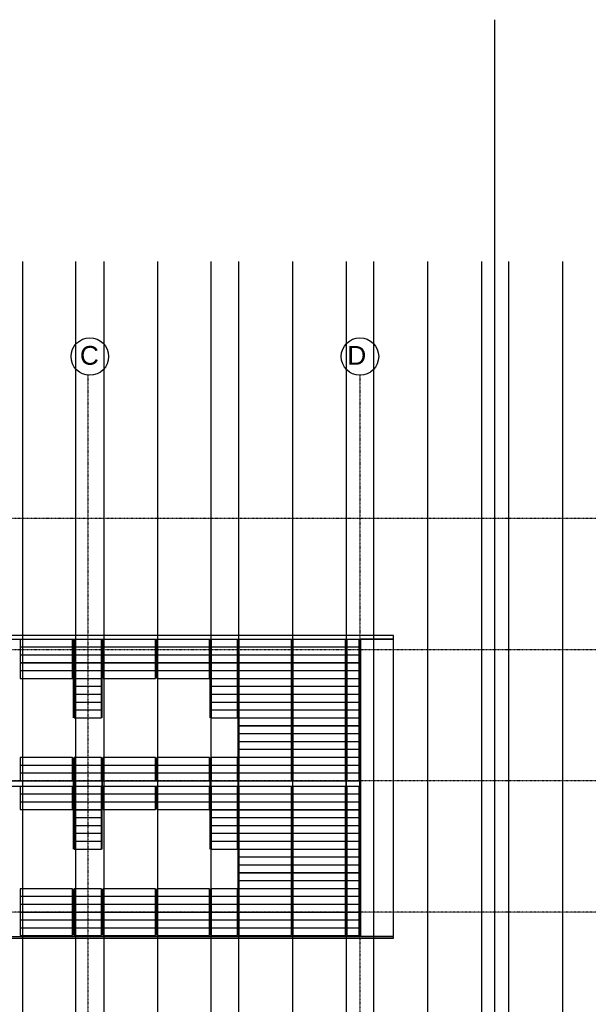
# Model space of a CAD drawing. Header units: millimetres. Extents: x -89870 to 271682, y -14857 to 84958.
# Tile 13 of 31: x -75100 to -59941, y 39095 to 65352. Entities that reach past the tile are written whole.
import ezdxf

# ---------------------------------------------------------------- set-up
doc = ezdxf.new("R2010")
doc.units = ezdxf.units.MM
doc.linetypes.add('DASHDOT', pattern=[25.4, 12.7, -6.35, 0, -6.35])
for name, color, linetype in [('alu uprof', 3, 'Continuous'), ('alu vprof', 3, 'Continuous'), ('hulplijn', 11, 'Continuous'), ('keramiek', 1, 'Continuous'), ('stramien', 1, 'DASHDOT')]:
    doc.layers.add(name, color=color, linetype=linetype)
doc.styles.get("Standard").update_dxf_attribs({"font": 'arial.ttf'})

msp = doc.modelspace()

# ---------------------------------------------------------------- linework, layer by layer
at = {"layer": 'alu uprof'}
for points in [[(-89219.7, 48836.2), (-65131.7, 48836.2), (-65131.7, 48931.2), (-89219.7, 48931.2)], [(-66011.7, 40916.2), (-65131.7, 40916.2), (-65131.7, 48836.2), (-66011.7, 48836.2)], [(-76549.7, 44916.2), (-73669.7, 44916.2), (-73669.7, 45046.2), (-76549.7, 45046.2)], [(-73640.7, 44916.2), (-72897.7, 44916.2), (-72897.7, 45046.2), (-73640.7, 45046.2)], [(-72897.7, 44916.2), (-70017.7, 44916.2), (-70017.7, 45046.2), (-72897.7, 45046.2)], [(-70017.7, 44916.2), (-69274.7, 44916.2), (-69274.7, 45046.2), (-70017.7, 45046.2)], [(-69274.7, 44916.2), (-66394.7, 44916.2), (-66394.7, 45046.2), (-69274.7, 45046.2)], [(-66394.7, 44916.2), (-66031.7, 44916.2), (-66031.7, 45046.2), (-66394.7, 45046.2)], [(-89219.7, 40856.2), (-65131.7, 40856.2), (-65131.7, 40896.2), (-89219.7, 40896.2)]]:
    msp.add_lwpolyline(points, close=True, dxfattribs=at)
at = {"layer": 'alu vprof'}
for points in [[(-73669.7, 46736.2), (-73669.7, 48826.2)], [(-72897.7, 46736.2), (-72897.7, 48826.2)], [(-71457.7, 47786.2), (-71457.7, 48826.2)], [(-70017.7, 46736.2), (-70017.7, 48826.2)], [(-69274.7, 45056.2), (-69274.7, 48826.2)], [(-67834.7, 45056.2), (-67834.7, 48826.2)], [(-66394.7, 45056.2), (-66394.7, 48826.2)], [(-66031.7, 45056.2), (-66031.7, 48826.2)], [(-73669.7, 45056.2), (-73669.7, 45676.2)], [(-72897.7, 45056.2), (-72897.7, 45676.2)], [(-71457.7, 45056.2), (-71457.7, 45676.2)], [(-70017.7, 45056.2), (-70017.7, 45676.2)], [(-73669.7, 43236.2), (-73669.7, 44906.2)], [(-72897.7, 43236.2), (-72897.7, 44906.2)], [(-71457.7, 44286.2), (-71457.7, 44906.2)], [(-70017.7, 43236.2), (-70017.7, 44906.2)], [(-69274.7, 40926.2), (-69274.7, 44906.2)], [(-67834.7, 40926.2), (-67834.7, 44906.2)], [(-66394.7, 40926.2), (-66394.7, 44906.2)], [(-66031.7, 40926.2), (-66031.7, 44906.2)], [(-73669.7, 40926.2), (-73669.7, 42176.2)], [(-72897.7, 40926.2), (-72897.7, 42176.2)], [(-71457.7, 40926.2), (-71457.7, 42176.2)], [(-70017.7, 40926.2), (-70017.7, 42176.2)]]:
    msp.add_lwpolyline(points, dxfattribs=at)
at = {"layer": 'hulplijn'}
for points in [[(-62428.7, -1030.9), (-62428.7, 65351.6)], [(-75028.7, 58899.5), (-75028.7, 2503.7)], [(-73613.5, 58899.5), (-73613.5, 2503.7)], [(-72852.3, 58899.5), (-72852.3, 2503.7)], [(-71428.7, 58899.5), (-71428.7, 2503.7)], [(-70000.6, 58899.5), (-70000.6, 2503.7)], [(-69262.3, 58899.5), (-69262.3, 2503.7)], [(-67828.7, 58899.5), (-67828.7, 2503.7)], [(-66392.5, 58899.5), (-66392.5, 2503.7)], [(-65667.7, 58899.5), (-65667.7, 2503.7)], [(-64228.7, 58899.5), (-64228.7, 2503.7)], [(-62788.7, 58899.5), (-62788.7, 2503.7)], [(-62068.7, 58899.5), (-62068.7, 2503.7)], [(-60628.7, 58899.5), (-60628.7, 2503.7)]]:
    msp.add_lwpolyline(points, dxfattribs=at)
at = {"layer": 'keramiek'}
for points in [[(-75089.7, 48626.2), (-73689.7, 48626.2), (-73689.7, 48826.2), (-75089.7, 48826.2)], [(-75089.7, 48416.2), (-73689.7, 48416.2), (-73689.7, 48616.2), (-75089.7, 48616.2)], [(-73649.7, 48626.2), (-72917.7, 48626.2), (-72917.7, 48826.2), (-73649.7, 48826.2)], [(-73649.7, 48416.2), (-72917.7, 48416.2), (-72917.7, 48616.2), (-73649.7, 48616.2)], [(-72877.7, 48626.2), (-71477.7, 48626.2), (-71477.7, 48826.2), (-72877.7, 48826.2)], [(-72877.7, 48416.2), (-71477.7, 48416.2), (-71477.7, 48616.2), (-72877.7, 48616.2)], [(-71437.7, 48626.2), (-70037.7, 48626.2), (-70037.7, 48826.2), (-71437.7, 48826.2)], [(-71437.7, 48416.2), (-70037.7, 48416.2), (-70037.7, 48616.2), (-71437.7, 48616.2)], [(-69997.7, 48626.2), (-69294.7, 48626.2), (-69294.7, 48826.2), (-69997.7, 48826.2)], [(-69997.7, 48416.2), (-69294.7, 48416.2), (-69294.7, 48616.2), (-69997.7, 48616.2)], [(-69254.7, 48626.2), (-67854.7, 48626.2), (-67854.7, 48826.2), (-69254.7, 48826.2)], [(-69254.7, 48416.2), (-67854.7, 48416.2), (-67854.7, 48616.2), (-69254.7, 48616.2)], [(-67814.7, 48626.2), (-66414.7, 48626.2), (-66414.7, 48826.2), (-67814.7, 48826.2)], [(-67814.7, 48416.2), (-66414.7, 48416.2), (-66414.7, 48616.2), (-67814.7, 48616.2)], [(-66374.7, 48626.2), (-66051.7, 48626.2), (-66051.7, 48826.2), (-66374.7, 48826.2)], [(-66374.7, 48416.2), (-66051.7, 48416.2), (-66051.7, 48616.2), (-66374.7, 48616.2)], [(-75089.7, 48206.2), (-73689.7, 48206.2), (-73689.7, 48406.2), (-75089.7, 48406.2)], [(-73649.7, 48206.2), (-72917.7, 48206.2), (-72917.7, 48406.2), (-73649.7, 48406.2)], [(-72877.7, 48206.2), (-71477.7, 48206.2), (-71477.7, 48406.2), (-72877.7, 48406.2)], [(-71437.7, 48206.2), (-70037.7, 48206.2), (-70037.7, 48406.2), (-71437.7, 48406.2)], [(-69997.7, 48206.2), (-69294.7, 48206.2), (-69294.7, 48406.2), (-69997.7, 48406.2)], [(-69254.7, 48206.2), (-67854.7, 48206.2), (-67854.7, 48406.2), (-69254.7, 48406.2)], [(-67814.7, 48206.2), (-66414.7, 48206.2), (-66414.7, 48406.2), (-67814.7, 48406.2)], [(-66374.7, 48206.2), (-66051.7, 48206.2), (-66051.7, 48406.2), (-66374.7, 48406.2)], [(-75089.7, 47996.2), (-73689.7, 47996.2), (-73689.7, 48196.2), (-75089.7, 48196.2)], [(-73649.7, 47996.2), (-72917.7, 47996.2), (-72917.7, 48196.2), (-73649.7, 48196.2)], [(-72877.7, 47996.2), (-71477.7, 47996.2), (-71477.7, 48196.2), (-72877.7, 48196.2)], [(-71437.7, 47996.2), (-70037.7, 47996.2), (-70037.7, 48196.2), (-71437.7, 48196.2)], [(-69997.7, 47996.2), (-69294.7, 47996.2), (-69294.7, 48196.2), (-69997.7, 48196.2)], [(-69254.7, 47996.2), (-67854.7, 47996.2), (-67854.7, 48196.2), (-69254.7, 48196.2)], [(-67814.7, 47996.2), (-66414.7, 47996.2), (-66414.7, 48196.2), (-67814.7, 48196.2)], [(-66374.7, 47996.2), (-66051.7, 47996.2), (-66051.7, 48196.2), (-66374.7, 48196.2)], [(-75089.7, 47786.2), (-73689.7, 47786.2), (-73689.7, 47986.2), (-75089.7, 47986.2)], [(-73649.7, 47786.2), (-72917.7, 47786.2), (-72917.7, 47986.2), (-73649.7, 47986.2)], [(-72877.7, 47786.2), (-71477.7, 47786.2), (-71477.7, 47986.2), (-72877.7, 47986.2)], [(-71437.7, 47786.2), (-70037.7, 47786.2), (-70037.7, 47986.2), (-71437.7, 47986.2)], [(-69997.7, 47786.2), (-69294.7, 47786.2), (-69294.7, 47986.2), (-69997.7, 47986.2)], [(-69254.7, 47786.2), (-67854.7, 47786.2), (-67854.7, 47986.2), (-69254.7, 47986.2)], [(-67814.7, 47786.2), (-66414.7, 47786.2), (-66414.7, 47986.2), (-67814.7, 47986.2)], [(-66374.7, 47786.2), (-66051.7, 47786.2), (-66051.7, 47986.2), (-66374.7, 47986.2)], [(-73649.7, 47576.2), (-72917.7, 47576.2), (-72917.7, 47776.2), (-73649.7, 47776.2)], [(-73649.7, 47366.2), (-72917.7, 47366.2), (-72917.7, 47566.2), (-73649.7, 47566.2)], [(-69997.7, 47576.2), (-69294.7, 47576.2), (-69294.7, 47776.2), (-69997.7, 47776.2)], [(-69997.7, 47366.2), (-69294.7, 47366.2), (-69294.7, 47566.2), (-69997.7, 47566.2)], [(-69254.7, 47576.2), (-67854.7, 47576.2), (-67854.7, 47776.2), (-69254.7, 47776.2)], [(-69254.7, 47366.2), (-67854.7, 47366.2), (-67854.7, 47566.2), (-69254.7, 47566.2)], [(-67814.7, 47576.2), (-66414.7, 47576.2), (-66414.7, 47776.2), (-67814.7, 47776.2)], [(-67814.7, 47366.2), (-66414.7, 47366.2), (-66414.7, 47566.2), (-67814.7, 47566.2)], [(-66374.7, 47576.2), (-66051.7, 47576.2), (-66051.7, 47776.2), (-66374.7, 47776.2)], [(-66374.7, 47366.2), (-66051.7, 47366.2), (-66051.7, 47566.2), (-66374.7, 47566.2)], [(-73649.7, 47156.2), (-72917.7, 47156.2), (-72917.7, 47356.2), (-73649.7, 47356.2)], [(-69997.7, 47156.2), (-69294.7, 47156.2), (-69294.7, 47356.2), (-69997.7, 47356.2)], [(-69254.7, 47156.2), (-67854.7, 47156.2), (-67854.7, 47356.2), (-69254.7, 47356.2)], [(-67814.7, 47156.2), (-66414.7, 47156.2), (-66414.7, 47356.2), (-67814.7, 47356.2)], [(-66374.7, 47156.2), (-66051.7, 47156.2), (-66051.7, 47356.2), (-66374.7, 47356.2)], [(-73649.7, 46946.2), (-72917.7, 46946.2), (-72917.7, 47146.2), (-73649.7, 47146.2)], [(-69997.7, 46946.2), (-69294.7, 46946.2), (-69294.7, 47146.2), (-69997.7, 47146.2)], [(-69254.7, 46946.2), (-67854.7, 46946.2), (-67854.7, 47146.2), (-69254.7, 47146.2)], [(-67814.7, 46946.2), (-66414.7, 46946.2), (-66414.7, 47146.2), (-67814.7, 47146.2)], [(-66374.7, 46946.2), (-66051.7, 46946.2), (-66051.7, 47146.2), (-66374.7, 47146.2)], [(-73649.7, 46736.2), (-72917.7, 46736.2), (-72917.7, 46936.2), (-73649.7, 46936.2)], [(-69997.7, 46736.2), (-69294.7, 46736.2), (-69294.7, 46936.2), (-69997.7, 46936.2)], [(-69254.7, 46736.2), (-67854.7, 46736.2), (-67854.7, 46936.2), (-69254.7, 46936.2)], [(-67814.7, 46736.2), (-66414.7, 46736.2), (-66414.7, 46936.2), (-67814.7, 46936.2)], [(-66374.7, 46736.2), (-66051.7, 46736.2), (-66051.7, 46936.2), (-66374.7, 46936.2)], [(-69254.7, 46526.2), (-67854.7, 46526.2), (-67854.7, 46726.2), (-69254.7, 46726.2)], [(-69254.7, 46316.2), (-67854.7, 46316.2), (-67854.7, 46516.2), (-69254.7, 46516.2)], [(-67814.7, 46526.2), (-66414.7, 46526.2), (-66414.7, 46726.2), (-67814.7, 46726.2)], [(-67814.7, 46316.2), (-66414.7, 46316.2), (-66414.7, 46516.2), (-67814.7, 46516.2)], [(-66374.7, 46526.2), (-66051.7, 46526.2), (-66051.7, 46726.2), (-66374.7, 46726.2)], [(-66374.7, 46316.2), (-66051.7, 46316.2), (-66051.7, 46516.2), (-66374.7, 46516.2)], [(-69254.7, 46106.2), (-67854.7, 46106.2), (-67854.7, 46306.2), (-69254.7, 46306.2)], [(-67814.7, 46106.2), (-66414.7, 46106.2), (-66414.7, 46306.2), (-67814.7, 46306.2)], [(-66374.7, 46106.2), (-66051.7, 46106.2), (-66051.7, 46306.2), (-66374.7, 46306.2)], [(-69254.7, 45896.2), (-67854.7, 45896.2), (-67854.7, 46096.2), (-69254.7, 46096.2)], [(-67814.7, 45896.2), (-66414.7, 45896.2), (-66414.7, 46096.2), (-67814.7, 46096.2)], [(-66374.7, 45896.2), (-66051.7, 45896.2), (-66051.7, 46096.2), (-66374.7, 46096.2)], [(-69254.7, 45686.2), (-67854.7, 45686.2), (-67854.7, 45886.2), (-69254.7, 45886.2)], [(-67814.7, 45686.2), (-66414.7, 45686.2), (-66414.7, 45886.2), (-67814.7, 45886.2)], [(-66374.7, 45686.2), (-66051.7, 45686.2), (-66051.7, 45886.2), (-66374.7, 45886.2)], [(-75089.7, 45476.2), (-73689.7, 45476.2), (-73689.7, 45676.2), (-75089.7, 45676.2)], [(-75089.7, 45266.2), (-73689.7, 45266.2), (-73689.7, 45466.2), (-75089.7, 45466.2)], [(-73649.7, 45476.2), (-72917.7, 45476.2), (-72917.7, 45676.2), (-73649.7, 45676.2)], [(-73649.7, 45266.2), (-72917.7, 45266.2), (-72917.7, 45466.2), (-73649.7, 45466.2)], [(-72877.7, 45476.2), (-71477.7, 45476.2), (-71477.7, 45676.2), (-72877.7, 45676.2)], [(-72877.7, 45266.2), (-71477.7, 45266.2), (-71477.7, 45466.2), (-72877.7, 45466.2)], [(-71437.7, 45476.2), (-70037.7, 45476.2), (-70037.7, 45676.2), (-71437.7, 45676.2)], [(-71437.7, 45266.2), (-70037.7, 45266.2), (-70037.7, 45466.2), (-71437.7, 45466.2)], [(-69997.7, 45476.2), (-69294.7, 45476.2), (-69294.7, 45676.2), (-69997.7, 45676.2)], [(-69997.7, 45266.2), (-69294.7, 45266.2), (-69294.7, 45466.2), (-69997.7, 45466.2)], [(-69254.7, 45476.2), (-67854.7, 45476.2), (-67854.7, 45676.2), (-69254.7, 45676.2)], [(-69254.7, 45266.2), (-67854.7, 45266.2), (-67854.7, 45466.2), (-69254.7, 45466.2)], [(-67814.7, 45476.2), (-66414.7, 45476.2), (-66414.7, 45676.2), (-67814.7, 45676.2)], [(-67814.7, 45266.2), (-66414.7, 45266.2), (-66414.7, 45466.2), (-67814.7, 45466.2)], [(-66374.7, 45476.2), (-66051.7, 45476.2), (-66051.7, 45676.2), (-66374.7, 45676.2)], [(-66374.7, 45266.2), (-66051.7, 45266.2), (-66051.7, 45466.2), (-66374.7, 45466.2)], [(-75089.7, 45056.2), (-73689.7, 45056.2), (-73689.7, 45256.2), (-75089.7, 45256.2)], [(-73649.7, 45056.2), (-72917.7, 45056.2), (-72917.7, 45256.2), (-73649.7, 45256.2)], [(-72877.7, 45056.2), (-71477.7, 45056.2), (-71477.7, 45256.2), (-72877.7, 45256.2)], [(-71437.7, 45056.2), (-70037.7, 45056.2), (-70037.7, 45256.2), (-71437.7, 45256.2)], [(-69997.7, 45056.2), (-69294.7, 45056.2), (-69294.7, 45256.2), (-69997.7, 45256.2)], [(-69254.7, 45056.2), (-67854.7, 45056.2), (-67854.7, 45256.2), (-69254.7, 45256.2)], [(-67814.7, 45056.2), (-66414.7, 45056.2), (-66414.7, 45256.2), (-67814.7, 45256.2)], [(-66374.7, 45056.2), (-66051.7, 45056.2), (-66051.7, 45256.2), (-66374.7, 45256.2)], [(-75089.7, 44706.2), (-73689.7, 44706.2), (-73689.7, 44906.2), (-75089.7, 44906.2)], [(-73649.7, 44706.2), (-72917.7, 44706.2), (-72917.7, 44906.2), (-73649.7, 44906.2)], [(-72877.7, 44706.2), (-71477.7, 44706.2), (-71477.7, 44906.2), (-72877.7, 44906.2)], [(-71437.7, 44706.2), (-70037.7, 44706.2), (-70037.7, 44906.2), (-71437.7, 44906.2)], [(-69997.7, 44706.2), (-69294.7, 44706.2), (-69294.7, 44906.2), (-69997.7, 44906.2)], [(-69254.7, 44706.2), (-67854.7, 44706.2), (-67854.7, 44906.2), (-69254.7, 44906.2)], [(-67814.7, 44706.2), (-66414.7, 44706.2), (-66414.7, 44906.2), (-67814.7, 44906.2)], [(-66374.7, 44706.2), (-66051.7, 44706.2), (-66051.7, 44906.2), (-66374.7, 44906.2)], [(-75089.7, 44496.2), (-73689.7, 44496.2), (-73689.7, 44696.2), (-75089.7, 44696.2)], [(-73649.7, 44496.2), (-72917.7, 44496.2), (-72917.7, 44696.2), (-73649.7, 44696.2)], [(-72877.7, 44496.2), (-71477.7, 44496.2), (-71477.7, 44696.2), (-72877.7, 44696.2)], [(-71437.7, 44496.2), (-70037.7, 44496.2), (-70037.7, 44696.2), (-71437.7, 44696.2)], [(-69997.7, 44496.2), (-69294.7, 44496.2), (-69294.7, 44696.2), (-69997.7, 44696.2)], [(-69254.7, 44496.2), (-67854.7, 44496.2), (-67854.7, 44696.2), (-69254.7, 44696.2)], [(-67814.7, 44496.2), (-66414.7, 44496.2), (-66414.7, 44696.2), (-67814.7, 44696.2)], [(-66374.7, 44496.2), (-66051.7, 44496.2), (-66051.7, 44696.2), (-66374.7, 44696.2)], [(-75089.7, 44286.2), (-73689.7, 44286.2), (-73689.7, 44486.2), (-75089.7, 44486.2)], [(-73649.7, 44286.2), (-72917.7, 44286.2), (-72917.7, 44486.2), (-73649.7, 44486.2)], [(-72877.7, 44286.2), (-71477.7, 44286.2), (-71477.7, 44486.2), (-72877.7, 44486.2)], [(-71437.7, 44286.2), (-70037.7, 44286.2), (-70037.7, 44486.2), (-71437.7, 44486.2)], [(-69997.7, 44286.2), (-69294.7, 44286.2), (-69294.7, 44486.2), (-69997.7, 44486.2)], [(-69254.7, 44286.2), (-67854.7, 44286.2), (-67854.7, 44486.2), (-69254.7, 44486.2)], [(-67814.7, 44286.2), (-66414.7, 44286.2), (-66414.7, 44486.2), (-67814.7, 44486.2)], [(-66374.7, 44286.2), (-66051.7, 44286.2), (-66051.7, 44486.2), (-66374.7, 44486.2)], [(-73649.7, 44076.2), (-72917.7, 44076.2), (-72917.7, 44276.2), (-73649.7, 44276.2)], [(-69997.7, 44076.2), (-69294.7, 44076.2), (-69294.7, 44276.2), (-69997.7, 44276.2)], [(-69254.7, 44076.2), (-67854.7, 44076.2), (-67854.7, 44276.2), (-69254.7, 44276.2)], [(-67814.7, 44076.2), (-66414.7, 44076.2), (-66414.7, 44276.2), (-67814.7, 44276.2)], [(-66374.7, 44076.2), (-66051.7, 44076.2), (-66051.7, 44276.2), (-66374.7, 44276.2)], [(-73649.7, 43866.2), (-72917.7, 43866.2), (-72917.7, 44066.2), (-73649.7, 44066.2)], [(-73649.7, 43656.2), (-72917.7, 43656.2), (-72917.7, 43856.2), (-73649.7, 43856.2)], [(-69997.7, 43866.2), (-69294.7, 43866.2), (-69294.7, 44066.2), (-69997.7, 44066.2)], [(-69997.7, 43656.2), (-69294.7, 43656.2), (-69294.7, 43856.2), (-69997.7, 43856.2)], [(-69254.7, 43866.2), (-67854.7, 43866.2), (-67854.7, 44066.2), (-69254.7, 44066.2)], [(-69254.7, 43656.2), (-67854.7, 43656.2), (-67854.7, 43856.2), (-69254.7, 43856.2)], [(-67814.7, 43866.2), (-66414.7, 43866.2), (-66414.7, 44066.2), (-67814.7, 44066.2)], [(-67814.7, 43656.2), (-66414.7, 43656.2), (-66414.7, 43856.2), (-67814.7, 43856.2)], [(-66374.7, 43866.2), (-66051.7, 43866.2), (-66051.7, 44066.2), (-66374.7, 44066.2)], [(-66374.7, 43656.2), (-66051.7, 43656.2), (-66051.7, 43856.2), (-66374.7, 43856.2)], [(-73649.7, 43446.2), (-72917.7, 43446.2), (-72917.7, 43646.2), (-73649.7, 43646.2)], [(-69997.7, 43446.2), (-69294.7, 43446.2), (-69294.7, 43646.2), (-69997.7, 43646.2)], [(-69254.7, 43446.2), (-67854.7, 43446.2), (-67854.7, 43646.2), (-69254.7, 43646.2)], [(-67814.7, 43446.2), (-66414.7, 43446.2), (-66414.7, 43646.2), (-67814.7, 43646.2)], [(-66374.7, 43446.2), (-66051.7, 43446.2), (-66051.7, 43646.2), (-66374.7, 43646.2)], [(-73649.7, 43236.2), (-72917.7, 43236.2), (-72917.7, 43436.2), (-73649.7, 43436.2)], [(-69997.7, 43236.2), (-69294.7, 43236.2), (-69294.7, 43436.2), (-69997.7, 43436.2)], [(-69254.7, 43236.2), (-67854.7, 43236.2), (-67854.7, 43436.2), (-69254.7, 43436.2)], [(-67814.7, 43236.2), (-66414.7, 43236.2), (-66414.7, 43436.2), (-67814.7, 43436.2)], [(-66374.7, 43236.2), (-66051.7, 43236.2), (-66051.7, 43436.2), (-66374.7, 43436.2)], [(-69254.7, 43026.2), (-67854.7, 43026.2), (-67854.7, 43226.2), (-69254.7, 43226.2)], [(-67814.7, 43026.2), (-66414.7, 43026.2), (-66414.7, 43226.2), (-67814.7, 43226.2)], [(-66374.7, 43026.2), (-66051.7, 43026.2), (-66051.7, 43226.2), (-66374.7, 43226.2)], [(-69254.7, 42816.2), (-67854.7, 42816.2), (-67854.7, 43016.2), (-69254.7, 43016.2)], [(-69254.7, 42606.2), (-67854.7, 42606.2), (-67854.7, 42806.2), (-69254.7, 42806.2)], [(-67814.7, 42816.2), (-66414.7, 42816.2), (-66414.7, 43016.2), (-67814.7, 43016.2)], [(-67814.7, 42606.2), (-66414.7, 42606.2), (-66414.7, 42806.2), (-67814.7, 42806.2)], [(-66374.7, 42816.2), (-66051.7, 42816.2), (-66051.7, 43016.2), (-66374.7, 43016.2)], [(-66374.7, 42606.2), (-66051.7, 42606.2), (-66051.7, 42806.2), (-66374.7, 42806.2)], [(-69254.7, 42396.2), (-67854.7, 42396.2), (-67854.7, 42596.2), (-69254.7, 42596.2)], [(-67814.7, 42396.2), (-66414.7, 42396.2), (-66414.7, 42596.2), (-67814.7, 42596.2)], [(-66374.7, 42396.2), (-66051.7, 42396.2), (-66051.7, 42596.2), (-66374.7, 42596.2)], [(-69254.7, 42186.2), (-67854.7, 42186.2), (-67854.7, 42386.2), (-69254.7, 42386.2)], [(-67814.7, 42186.2), (-66414.7, 42186.2), (-66414.7, 42386.2), (-67814.7, 42386.2)], [(-66374.7, 42186.2), (-66051.7, 42186.2), (-66051.7, 42386.2), (-66374.7, 42386.2)], [(-75089.7, 41976.2), (-73689.7, 41976.2), (-73689.7, 42176.2), (-75089.7, 42176.2)], [(-73649.7, 41976.2), (-72917.7, 41976.2), (-72917.7, 42176.2), (-73649.7, 42176.2)], [(-72877.7, 41976.2), (-71477.7, 41976.2), (-71477.7, 42176.2), (-72877.7, 42176.2)], [(-71437.7, 41976.2), (-70037.7, 41976.2), (-70037.7, 42176.2), (-71437.7, 42176.2)], [(-69997.7, 41976.2), (-69294.7, 41976.2), (-69294.7, 42176.2), (-69997.7, 42176.2)], [(-69254.7, 41976.2), (-67854.7, 41976.2), (-67854.7, 42176.2), (-69254.7, 42176.2)], [(-67814.7, 41976.2), (-66414.7, 41976.2), (-66414.7, 42176.2), (-67814.7, 42176.2)], [(-66374.7, 41976.2), (-66051.7, 41976.2), (-66051.7, 42176.2), (-66374.7, 42176.2)], [(-75089.7, 41766.2), (-73689.7, 41766.2), (-73689.7, 41966.2), (-75089.7, 41966.2)], [(-75089.7, 41556.2), (-73689.7, 41556.2), (-73689.7, 41756.2), (-75089.7, 41756.2)], [(-73649.7, 41766.2), (-72917.7, 41766.2), (-72917.7, 41966.2), (-73649.7, 41966.2)], [(-73649.7, 41556.2), (-72917.7, 41556.2), (-72917.7, 41756.2), (-73649.7, 41756.2)], [(-72877.7, 41766.2), (-71477.7, 41766.2), (-71477.7, 41966.2), (-72877.7, 41966.2)], [(-72877.7, 41556.2), (-71477.7, 41556.2), (-71477.7, 41756.2), (-72877.7, 41756.2)], [(-71437.7, 41766.2), (-70037.7, 41766.2), (-70037.7, 41966.2), (-71437.7, 41966.2)], [(-71437.7, 41556.2), (-70037.7, 41556.2), (-70037.7, 41756.2), (-71437.7, 41756.2)], [(-69997.7, 41766.2), (-69294.7, 41766.2), (-69294.7, 41966.2), (-69997.7, 41966.2)], [(-69997.7, 41556.2), (-69294.7, 41556.2), (-69294.7, 41756.2), (-69997.7, 41756.2)], [(-69254.7, 41766.2), (-67854.7, 41766.2), (-67854.7, 41966.2), (-69254.7, 41966.2)], [(-69254.7, 41556.2), (-67854.7, 41556.2), (-67854.7, 41756.2), (-69254.7, 41756.2)], [(-67814.7, 41766.2), (-66414.7, 41766.2), (-66414.7, 41966.2), (-67814.7, 41966.2)], [(-67814.7, 41556.2), (-66414.7, 41556.2), (-66414.7, 41756.2), (-67814.7, 41756.2)], [(-66374.7, 41766.2), (-66051.7, 41766.2), (-66051.7, 41966.2), (-66374.7, 41966.2)], [(-66374.7, 41556.2), (-66051.7, 41556.2), (-66051.7, 41756.2), (-66374.7, 41756.2)], [(-75089.7, 41346.2), (-73689.7, 41346.2), (-73689.7, 41546.2), (-75089.7, 41546.2)], [(-73649.7, 41346.2), (-72917.7, 41346.2), (-72917.7, 41546.2), (-73649.7, 41546.2)], [(-72877.7, 41346.2), (-71477.7, 41346.2), (-71477.7, 41546.2), (-72877.7, 41546.2)], [(-71437.7, 41346.2), (-70037.7, 41346.2), (-70037.7, 41546.2), (-71437.7, 41546.2)], [(-69997.7, 41346.2), (-69294.7, 41346.2), (-69294.7, 41546.2), (-69997.7, 41546.2)], [(-69254.7, 41346.2), (-67854.7, 41346.2), (-67854.7, 41546.2), (-69254.7, 41546.2)], [(-67814.7, 41346.2), (-66414.7, 41346.2), (-66414.7, 41546.2), (-67814.7, 41546.2)], [(-66374.7, 41346.2), (-66051.7, 41346.2), (-66051.7, 41546.2), (-66374.7, 41546.2)], [(-75089.7, 41136.2), (-73689.7, 41136.2), (-73689.7, 41336.2), (-75089.7, 41336.2)], [(-73649.7, 41136.2), (-72917.7, 41136.2), (-72917.7, 41336.2), (-73649.7, 41336.2)], [(-72877.7, 41136.2), (-71477.7, 41136.2), (-71477.7, 41336.2), (-72877.7, 41336.2)], [(-71437.7, 41136.2), (-70037.7, 41136.2), (-70037.7, 41336.2), (-71437.7, 41336.2)], [(-69997.7, 41136.2), (-69294.7, 41136.2), (-69294.7, 41336.2), (-69997.7, 41336.2)], [(-69254.7, 41136.2), (-67854.7, 41136.2), (-67854.7, 41336.2), (-69254.7, 41336.2)], [(-67814.7, 41136.2), (-66414.7, 41136.2), (-66414.7, 41336.2), (-67814.7, 41336.2)], [(-66374.7, 41136.2), (-66051.7, 41136.2), (-66051.7, 41336.2), (-66374.7, 41336.2)], [(-75089.7, 40926.2), (-73689.7, 40926.2), (-73689.7, 41126.2), (-75089.7, 41126.2)], [(-73649.7, 40926.2), (-72917.7, 40926.2), (-72917.7, 41126.2), (-73649.7, 41126.2)], [(-72877.7, 40926.2), (-71477.7, 40926.2), (-71477.7, 41126.2), (-72877.7, 41126.2)], [(-71437.7, 40926.2), (-70037.7, 40926.2), (-70037.7, 41126.2), (-71437.7, 41126.2)], [(-69997.7, 40926.2), (-69294.7, 40926.2), (-69294.7, 41126.2), (-69997.7, 41126.2)], [(-69254.7, 40926.2), (-67854.7, 40926.2), (-67854.7, 41126.2), (-69254.7, 41126.2)], [(-67814.7, 40926.2), (-66414.7, 40926.2), (-66414.7, 41126.2), (-67814.7, 41126.2)], [(-66374.7, 40926.2), (-66051.7, 40926.2), (-66051.7, 41126.2), (-66374.7, 41126.2)]]:
    msp.add_lwpolyline(points, close=True, dxfattribs=at)
at = {"layer": 'stramien', "color": 1, "ltscale": 0.5}
for points in [[(-73283.7, 55868.7), (-73283.7, 12866.2)], [(-66031.7, 55868.7), (-66031.7, 12866.2)], [(-28640.2, 52051.2), (-89869.8, 52051.2)], [(-28640.2, 48551.2), (-89869.8, 48551.2)], [(-28640.2, 45051.2), (-89869.8, 45051.2)], [(-28640.2, 41551.2), (-89869.8, 41551.2)]]:
    msp.add_lwpolyline(points, dxfattribs=at)
at = {"layer": 'stramien', "linetype": 'Continuous'}
for centre in [(-73228.7, 56368.7), (-66028.7, 56368.7)]:
    msp.add_circle(centre, 500, dxfattribs=at)

# ---------------------------------------------------------------- texts
at = {"layer": 'stramien', "char_height": 500, "attachment_point": 3}
for s, insert in [('C', (-72989.3, 56650.1)), ('D', (-65860.8, 56650.1))]:
    msp.add_mtext_dynamic_manual_height_columns(s, width=537.467, gutter_width=12.5, heights=[0], dxfattribs=dict(at, insert=insert))

doc.saveas('drawing.dxf')
